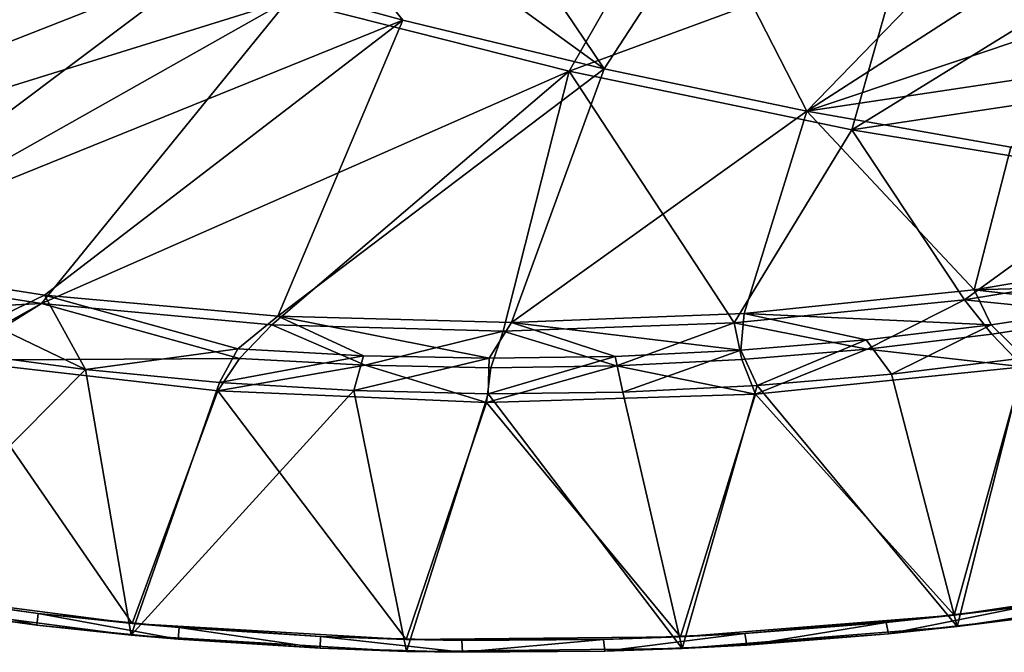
# Model space of a CAD drawing. Header units: metres. Extents: x -1651 to 0, y -1070 to 0.
# Tile 57 of 111: x -757 to -504, y -1070 to -908. Entities that reach past the tile are written whole.
import ezdxf

# ---------------------------------------------------------------- set-up
doc = ezdxf.new("R2010")
doc.units = ezdxf.units.M

msp = doc.modelspace()

# ---------------------------------------------------------------- linework, layer by layer
at = {"layer": 'None'}
for points in [[(-709.468689, -893.793701, -60), (-658.267761, -907.837219, -60), (-705.588745, -848.473389, -377.175201)], [(-705.588745, -848.473389, -377.175201), (-658.267761, -907.837219, -60), (-606.657959, -920.294556, -60)], [(-606.657959, -920.294556, -60), (-643.46759, -865.614624, -377.175201), (-705.588745, -848.473389, -377.175201)], [(-580.733521, -880.355408, -377.175201), (-643.46759, -865.614624, -377.175201), (-606.657959, -920.294556, -60)], [(-760.212036, -878.177368, -60), (-867.978882, -956.014832, -60), (-709.468689, -893.793701, -60)], [(-687.702698, -902.677124, -63), (-590.582947, -877.16272, -406), (-615.638672, -920.923889, -63)], [(-590.582947, -877.16272, -406), (-530.069397, -889.384277, -406), (-615.638672, -920.923889, -63)], [(-554.688477, -931.153809, -60), (-580.733521, -880.355408, -377.175201), (-606.657959, -920.294556, -60)], [(-517.490356, -892.671936, -377.175201), (-580.733521, -880.355408, -377.175201), (-554.688477, -931.153809, -60)], [(-687.702698, -902.677124, -63), (-867.367065, -958.531433, -63), (-759.171509, -881.255981, -63)], [(-615.638672, -920.923889, -63), (-530.069397, -889.384277, -406), (-543.202576, -935.981506, -63)], [(-530.069397, -889.384277, -406), (-497.161438, -907.546326, -318.317505), (-543.202576, -935.981506, -63)], [(-505.999817, -899.667725, -341.893402), (-517.490356, -892.671936, -377.175201), (-554.688477, -931.153809, -60)], [(-867.978882, -956.014832, -60), (-809.494446, -969.064758, -60), (-709.468689, -893.793701, -60)], [(-709.468689, -893.793701, -60), (-809.494446, -969.064758, -60), (-658.267761, -907.837219, -60)], [(-505.999817, -899.667725, -341.893402), (-489.553955, -909.337708, -292.63443), (-500.18924, -894.90979, -341.381226)], [(-554.688477, -931.153809, -60), (-489.553955, -909.337708, -292.63443), (-505.999817, -899.667725, -341.893402)], [(-809.482178, -971.373596, -63), (-867.367065, -958.531433, -63), (-687.702698, -902.677124, -63)], [(-750.898499, -980.512817, -63), (-809.482178, -971.373596, -63), (-687.702698, -902.677124, -63)], [(-750.898499, -980.512817, -63), (-687.702698, -902.677124, -63), (-615.638672, -920.923889, -63)], [(-809.494446, -969.064758, -60), (-750.167175, -978.336487, -60), (-658.267761, -907.837219, -60)], [(-658.267761, -907.837219, -60), (-750.167175, -978.336487, -60), (-690.365417, -983.760315, -60)], [(-658.267761, -907.837219, -60), (-690.365417, -983.760315, -60), (-606.657959, -920.294556, -60)], [(-543.202576, -935.981506, -63), (-497.161438, -907.546326, -318.317505), (-467.291443, -924.467896, -231.08519)], [(-472.667145, -918.813599, -243.8517), (-489.553955, -909.337708, -292.63443), (-554.688477, -931.153809, -60)], [(-691.852539, -985.91217, -63), (-750.898499, -980.512817, -63), (-615.638672, -920.923889, -63)], [(-615.638672, -920.923889, -63), (-632.582886, -987.549683, -63), (-691.852539, -985.91217, -63)], [(-690.365417, -983.760315, -60), (-630.46344, -985.314392, -60), (-606.657959, -920.294556, -60)], [(-573.328857, -985.418701, -63), (-632.582886, -987.549683, -63), (-615.638672, -920.923889, -63)], [(-606.657959, -920.294556, -60), (-630.46344, -985.314392, -60), (-554.688477, -931.153809, -60)], [(-543.202576, -935.981506, -63), (-573.328857, -985.418701, -63), (-615.638672, -920.923889, -63)], [(-502.408691, -940.404724, -60), (-472.667145, -918.813599, -243.8517), (-554.688477, -931.153809, -60)], [(-543.202576, -935.981506, -63), (-467.291443, -924.467896, -231.08519), (-470.591461, -947.85907, -63)], [(-630.46344, -985.314392, -60), (-570.833679, -983.025208, -60), (-554.688477, -931.153809, -60)], [(-554.688477, -931.153809, -60), (-570.833679, -983.025208, -60), (-511.839081, -976.966003, -60)], [(-554.688477, -931.153809, -60), (-511.839081, -976.966003, -60), (-502.408691, -940.404724, -60)], [(-514.329956, -979.527832, -63), (-573.328857, -985.418701, -63), (-543.202576, -935.981506, -63)], [(-470.591461, -947.85907, -63), (-514.329956, -979.527832, -63), (-543.202576, -935.981506, -63)], [(-511.839081, -976.966003, -60), (-453.825928, -967.254211, -60), (-502.408691, -940.404724, -60)], [(-455.824463, -969.900818, -63), (-514.329956, -979.527832, -63), (-470.591461, -947.85907, -63)], [(-750.167175, -978.336487, -60), (-809.494446, -969.064758, -60), (-764.753906, -985.31842, -29.786219)], [(-453.825928, -967.254211, -60), (-511.839081, -976.966003, -60), (-443.869263, -975.077148, -29.689842)], [(-796.01178, -982.831787, -32.145981), (-809.482178, -971.373596, -63), (-750.898499, -980.512817, -63)], [(-475.420929, -983.455322, -32.130585), (-514.329956, -979.527832, -63), (-455.824463, -969.900818, -63)], [(-443.869263, -975.077148, -29.689842), (-511.839081, -976.966003, -60), (-475.568848, -981.077087, -29.69948)], [(-739.665466, -997.369873), (-750.167175, -978.336487, -60), (-764.753906, -985.31842, -29.786219)], [(-700.601379, -992.144958, -29.766943), (-750.167175, -978.336487, -60), (-739.665466, -997.369873)], [(-690.365417, -983.760315, -60), (-750.167175, -978.336487, -60), (-700.601379, -992.144958, -29.766943)], [(-511.839081, -976.966003, -60), (-570.833679, -983.025208, -60), (-507.456787, -985.980713, -29.709118)], [(-511.839081, -976.966003, -60), (-507.456787, -985.980713, -29.709118), (-475.568848, -981.077087, -29.69948)], [(-764.194214, -987.857178, -32.143085), (-796.01178, -982.831787, -32.145981), (-750.898499, -980.512817, -63)], [(-700.12915, -994.608032, -32.139267), (-774.243713, -995.007019, -3), (-750.898499, -980.512817, -63)], [(-750.898499, -980.512817, -63), (-774.243713, -995.007019, -3), (-764.194214, -987.857178, -32.143085)], [(-691.852539, -985.91217, -63), (-700.12915, -994.608032, -32.139267), (-750.898499, -980.512817, -63)], [(-573.328857, -985.418701, -63), (-514.329956, -979.527832, -63), (-539.263672, -992.156433, -32.133137)], [(-539.263672, -992.156433, -32.133137), (-514.329956, -979.527832, -63), (-507.269623, -988.355103, -32.131832)], [(-507.269623, -988.355103, -32.131832), (-514.329956, -979.527832, -63), (-475.420929, -983.455322, -32.130585)], [(-475.568848, -981.077087, -29.69948), (-507.456787, -985.980713, -29.709118), (-498.814484, -994.440979)], [(-668.386169, -993.895752, -29.757305), (-690.365417, -983.760315, -60), (-700.601379, -992.144958, -29.766943)], [(-630.46344, -985.314392, -60), (-690.365417, -983.760315, -60), (-636.129517, -994.535034, -29.747667)], [(-690.365417, -983.760315, -60), (-668.386169, -993.895752, -29.757305), (-636.129517, -994.535034, -29.747667)], [(-570.833679, -983.025208, -60), (-630.46344, -985.314392, -60), (-571.645508, -992.47699, -29.728392)], [(-539.495056, -989.782227, -29.718754), (-570.833679, -983.025208, -60), (-571.645508, -992.47699, -29.728392)], [(-570.833679, -983.025208, -60), (-539.495056, -989.782227, -29.718754), (-507.456787, -985.980713, -29.709118)], [(-499.298248, -996.707825, -3), (-507.269623, -988.355103, -32.131832), (-475.420929, -983.455322, -32.130585)], [(-764.753906, -985.31842, -29.786219), (-773.860962, -992.790894), (-739.665466, -997.369873)], [(-667.959106, -996.328552, -32.138042), (-700.12915, -994.608032, -32.139267), (-691.852539, -985.91217, -63)], [(-632.582886, -987.549683, -63), (-667.959106, -996.328552, -32.138042), (-691.852539, -985.91217, -63)], [(-630.46344, -985.314392, -60), (-636.129517, -994.535034, -29.747667), (-603.869812, -994.06189, -29.738029)], [(-632.582886, -987.549683, -63), (-573.328857, -985.418701, -63), (-603.539795, -996.452515, -32.135738)], [(-571.645508, -992.47699, -29.728392), (-630.46344, -985.314392, -60), (-603.869812, -994.06189, -29.738029)], [(-573.328857, -985.418701, -63), (-571.365784, -994.85614, -32.134457), (-603.539795, -996.452515, -32.135738)], [(-571.365784, -994.85614, -32.134457), (-573.328857, -985.418701, -63), (-539.263672, -992.156433, -32.133137)], [(-507.456787, -985.980713, -29.709118), (-539.495056, -989.782227, -29.718754), (-533.0625, -998.609314)], [(-498.814484, -994.440979), (-507.456787, -985.980713, -29.709118), (-533.0625, -998.609314)], [(-635.749756, -996.943726, -32.136932), (-667.959106, -996.328552, -32.138042), (-632.582886, -987.549683, -63)], [(-603.539795, -996.452515, -32.135738), (-635.749756, -996.943726, -32.136932), (-632.582886, -987.549683, -63)], [(-539.263672, -992.156433, -32.133137), (-507.269623, -988.355103, -32.131832), (-499.298248, -996.707825, -3)], [(-539.495056, -989.782227, -29.718754), (-571.645508, -992.47699, -29.728392), (-567.439331, -1001.531433)], [(-533.0625, -998.609314), (-539.495056, -989.782227, -29.718754), (-567.439331, -1001.531433)], [(-773.860962, -992.790894), (-798.080994, -1056.437134), (-739.665466, -997.369873)], [(-705.326172, -1000.704163), (-700.601379, -992.144958, -29.766943), (-739.665466, -997.369873)], [(-668.386169, -993.895752, -29.757305), (-700.601379, -992.144958, -29.766943), (-705.326172, -1000.704163)], [(-670.888489, -1002.789429), (-668.386169, -993.895752, -29.757305), (-705.326172, -1000.704163)], [(-636.129517, -994.535034, -29.747667), (-668.386169, -993.895752, -29.757305), (-670.888489, -1002.789429)], [(-601.899536, -1003.203308), (-603.869812, -994.06189, -29.738029), (-636.397766, -1003.622803)], [(-603.869812, -994.06189, -29.738029), (-636.129517, -994.535034, -29.747667), (-636.397766, -1003.622803)], [(-571.645508, -992.47699, -29.728392), (-603.869812, -994.06189, -29.738029), (-601.899536, -1003.203308)], [(-567.439331, -1001.531433), (-571.645508, -992.47699, -29.728392), (-601.899536, -1003.203308)], [(-571.365784, -994.85614, -32.134457), (-539.263672, -992.156433, -32.133137), (-567.899963, -1003.767029, -3)], [(-567.899963, -1003.767029, -3), (-539.263672, -992.156433, -32.133137), (-499.298248, -996.707825, -3)], [(-516.18396, -1063.351929), (-498.814484, -994.440979), (-533.0625, -998.609314)], [(-516.18396, -1063.351929), (-446.259216, -1052.855103), (-498.814484, -994.440979)], [(-727.69165, -1062.519775, -3), (-797.480347, -1053.495605, -3), (-774.243713, -995.007019, -3)], [(-705.734619, -1002.91449, -3), (-774.243713, -995.007019, -3), (-700.12915, -994.608032, -32.139267)], [(-705.734619, -1002.91449, -3), (-727.69165, -1062.519775, -3), (-774.243713, -995.007019, -3)], [(-667.959106, -996.328552, -32.138042), (-705.734619, -1002.91449, -3), (-700.12915, -994.608032, -32.139267)], [(-636.832703, -1005.8396, -3), (-705.734619, -1002.91449, -3), (-667.959106, -996.328552, -32.138042)], [(-636.397766, -1003.622803), (-636.129517, -994.535034, -29.747667), (-670.888489, -1002.789429)], [(-635.749756, -996.943726, -32.136932), (-636.832703, -1005.8396, -3), (-667.959106, -996.328552, -32.138042)], [(-567.899963, -1003.767029, -3), (-636.832703, -1005.8396, -3), (-603.539795, -996.452515, -32.135738)], [(-636.832703, -1005.8396, -3), (-635.749756, -996.943726, -32.136932), (-603.539795, -996.452515, -32.135738)], [(-603.539795, -996.452515, -32.135738), (-571.365784, -994.85614, -32.134457), (-567.899963, -1003.767029, -3)], [(-499.298248, -996.707825, -3), (-516.930786, -1060.417847, -3), (-567.899963, -1003.767029, -3)], [(-447.335968, -1050.003662, -3), (-516.930786, -1060.417847, -3), (-499.298248, -996.707825, -3)], [(-798.080994, -1056.437134), (-727.957031, -1065.508057), (-739.665466, -997.369873)], [(-739.665466, -997.369873), (-727.957031, -1065.508057), (-705.326172, -1000.704163)], [(-567.439331, -1001.531433), (-516.18396, -1063.351929), (-533.0625, -998.609314)], [(-727.957031, -1065.508057), (-670.888489, -1002.789429), (-705.326172, -1000.704163)], [(-601.899536, -1003.203308), (-586.668274, -1068.973755), (-567.439331, -1001.531433)], [(-586.668274, -1068.973755), (-516.18396, -1063.351929), (-567.439331, -1001.531433)], [(-727.957031, -1065.508057), (-657.372864, -1069.693604), (-670.888489, -1002.789429)], [(-657.44574, -1066.690918, -3), (-727.69165, -1062.519775, -3), (-705.734619, -1002.91449, -3)], [(-636.832703, -1005.8396, -3), (-657.44574, -1066.690918, -3), (-705.734619, -1002.91449, -3)], [(-657.372864, -1069.693604), (-636.397766, -1003.622803), (-670.888489, -1002.789429)], [(-657.372864, -1069.693604), (-586.668274, -1068.973755), (-636.397766, -1003.622803)], [(-567.899963, -1003.767029, -3), (-587.079529, -1065.989136, -3), (-636.832703, -1005.8396, -3)], [(-586.668274, -1068.973755), (-601.899536, -1003.203308), (-636.397766, -1003.622803)], [(-516.930786, -1060.417847, -3), (-587.079529, -1065.989136, -3), (-567.899963, -1003.767029, -3)], [(-587.079529, -1065.989136, -3), (-657.44574, -1066.690918, -3), (-636.832703, -1005.8396, -3)], [(-516.930786, -1060.417847, -3), (-447.335968, -1050.003662, -3), (-498.376801, -1058.122314, -45)], [(-787.706482, -1055.056519, -45), (-797.480347, -1053.495605, -3), (-751.750061, -1059.963379, -45)], [(-797.480347, -1053.495605, -3), (-727.69165, -1062.519775, -3), (-751.750061, -1059.963379, -45)], [(-516.18396, -1063.351929), (-497.541687, -1061.037476, -45), (-446.259216, -1052.855103)], [(-798.080994, -1056.437134), (-788.260315, -1058.00647, -45), (-752.131165, -1062.939209, -45)], [(-798.080994, -1056.437134), (-752.131165, -1062.939209, -45), (-727.957031, -1065.508057)], [(-752.131165, -1062.939209, -45), (-788.260315, -1058.00647, -45), (-787.706482, -1055.056519, -45)], [(-752.131165, -1062.939209, -45), (-787.706482, -1055.056519, -45), (-751.750061, -1059.963379, -45)], [(-715.848694, -1066.575928, -45), (-752.131165, -1062.939209, -45), (-751.750061, -1059.963379, -45)], [(-751.750061, -1059.963379, -45), (-727.69165, -1062.519775, -3), (-715.641357, -1063.582886, -45)], [(-715.848694, -1066.575928, -45), (-751.750061, -1059.963379, -45), (-715.641357, -1063.582886, -45)], [(-516.930786, -1060.417847, -3), (-498.376801, -1058.122314, -45), (-534.429138, -1062.266113, -45)], [(-498.376801, -1058.122314, -45), (-533.765808, -1065.21582, -45), (-534.429138, -1062.266113, -45)], [(-497.541687, -1061.037476, -45), (-533.765808, -1065.21582, -45), (-498.376801, -1058.122314, -45)], [(-727.69165, -1062.519775, -3), (-679.426331, -1065.9104, -45), (-715.641357, -1063.582886, -45)], [(-727.69165, -1062.519775, -3), (-657.44574, -1066.690918, -3), (-679.426331, -1065.9104, -45)], [(-587.079529, -1065.989136, -3), (-516.930786, -1060.417847, -3), (-570.606445, -1065.119629, -45)], [(-570.606445, -1065.119629, -45), (-516.930786, -1060.417847, -3), (-534.429138, -1062.266113, -45)], [(-534.429138, -1062.266113, -45), (-570.116211, -1068.095337, -45), (-570.606445, -1065.119629, -45)], [(-533.765808, -1065.21582, -45), (-570.116211, -1068.095337, -45), (-534.429138, -1062.266113, -45)], [(-533.765808, -1065.21582, -45), (-497.541687, -1061.037476, -45), (-516.18396, -1063.351929)], [(-752.131165, -1062.939209, -45), (-715.848694, -1066.575928, -45), (-727.957031, -1065.508057)], [(-679.459351, -1068.912109, -45), (-715.848694, -1066.575928, -45), (-715.641357, -1063.582886, -45)], [(-679.459351, -1068.912109, -45), (-715.641357, -1063.582886, -45), (-679.426331, -1065.9104, -45)], [(-586.668274, -1068.973755), (-533.765808, -1065.21582, -45), (-516.18396, -1063.351929)], [(-727.957031, -1065.508057), (-715.848694, -1066.575928, -45), (-679.459351, -1068.912109, -45)], [(-727.957031, -1065.508057), (-679.459351, -1068.912109, -45), (-657.372864, -1069.693604)], [(-643.009644, -1069.94458, -45), (-679.459351, -1068.912109, -45), (-679.426331, -1065.9104, -45)], [(-657.44574, -1066.690918, -3), (-643.151367, -1066.942993, -45), (-679.426331, -1065.9104, -45)], [(-643.009644, -1069.94458, -45), (-679.426331, -1065.9104, -45), (-643.151367, -1066.942993, -45)], [(-657.44574, -1066.690918, -3), (-587.079529, -1065.989136, -3), (-606.86261, -1066.679321, -45)], [(-643.151367, -1066.942993, -45), (-657.44574, -1066.690918, -3), (-606.86261, -1066.679321, -45)], [(-606.86261, -1066.679321, -45), (-643.009644, -1069.94458, -45), (-643.151367, -1066.942993, -45)], [(-606.546387, -1069.672241, -45), (-643.009644, -1069.94458, -45), (-606.86261, -1066.679321, -45)], [(-606.86261, -1066.679321, -45), (-587.079529, -1065.989136, -3), (-570.606445, -1065.119629, -45)], [(-570.606445, -1065.119629, -45), (-606.546387, -1069.672241, -45), (-606.86261, -1066.679321, -45)], [(-570.116211, -1068.095337, -45), (-606.546387, -1069.672241, -45), (-570.606445, -1065.119629, -45)], [(-586.668274, -1068.973755), (-570.116211, -1068.095337, -45), (-533.765808, -1065.21582, -45)], [(-679.459351, -1068.912109, -45), (-643.009644, -1069.94458, -45), (-657.372864, -1069.693604)], [(-657.372864, -1069.693604), (-606.546387, -1069.672241, -45), (-586.668274, -1068.973755)], [(-657.372864, -1069.693604), (-643.009644, -1069.94458, -45), (-606.546387, -1069.672241, -45)], [(-606.546387, -1069.672241, -45), (-570.116211, -1068.095337, -45), (-586.668274, -1068.973755)]]:
    msp.add_3dface(points, dxfattribs=at)

doc.saveas('drawing.dxf')
